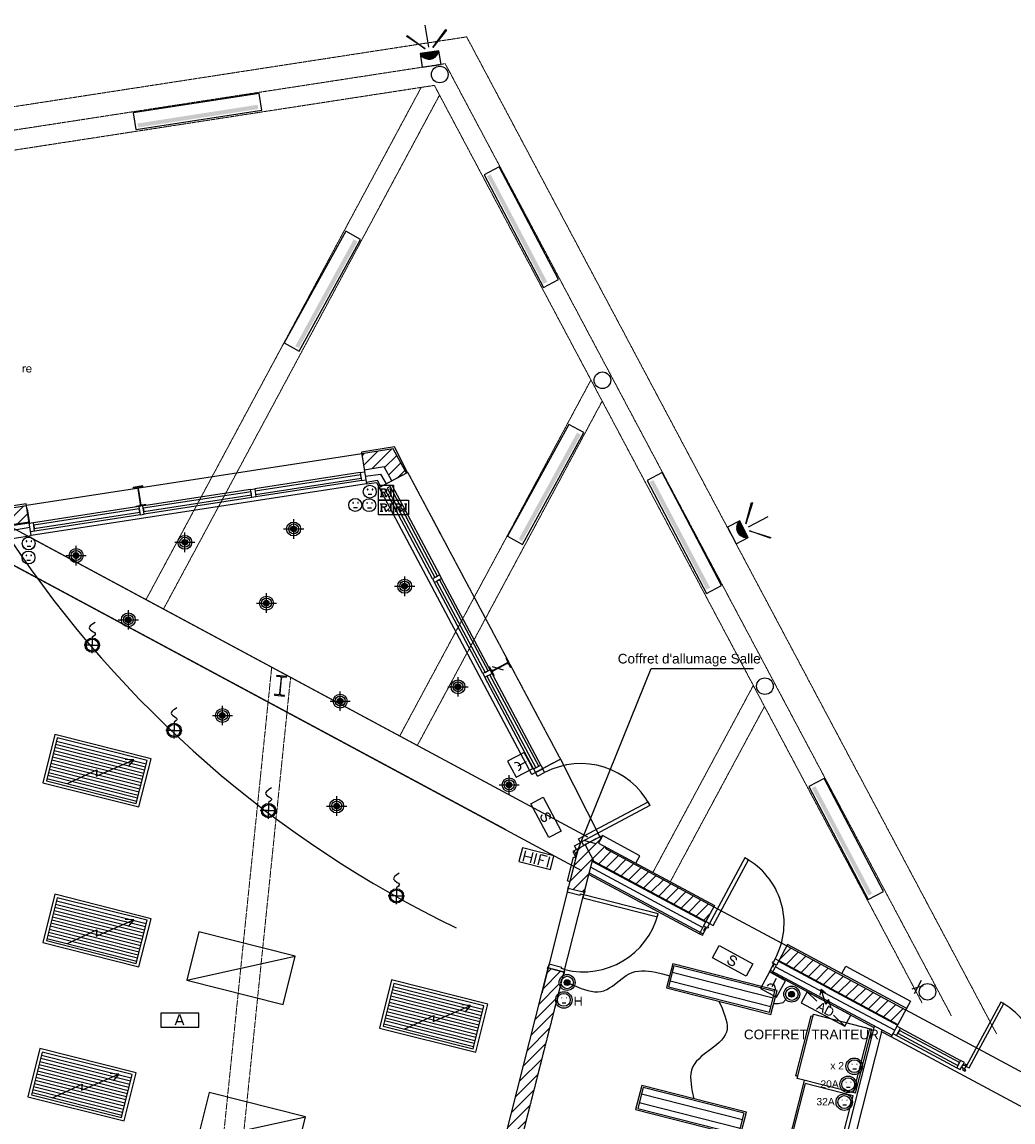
# Model space of a CAD drawing. Header units: millimetres. Extents: x 483 to 46833, y 1207 to 25488.
# Tile 17 of 19: x 19276 to 31234, y 9893 to 23161. Entities that reach past the tile are written whole.
import ezdxf

# ---------------------------------------------------------------- set-up
doc = ezdxf.new("R2010")
doc.units = ezdxf.units.MM
doc.linetypes.add('PDF_IMPORT', pattern=[1, 0.8, -0.2])
for name, color, linetype in [('Chauffage', 1, 'Continuous'), ('Fond de plan', 7, 'Continuous'), ('Interrupteurs & Prises', 6, 'Continuous'), ('Luminaires', 40, 'Continuous'), ('Ossature FP', 7, 'Continuous'), ('Petites forces', 92, 'Continuous'), ('SSI', 5, 'Continuous')]:
    doc.layers.add(name, color=color, linetype=linetype)
doc.styles.get("Standard").update_dxf_attribs({"font": 'arial.ttf'})
doc.linetypes.add('ISOLATION', pattern='A,0.00254,-2.54,[134,ltypeshp.shx,S=2.54,R=0,X=-2.54,Y=0],-5.08,[134,ltypeshp.shx,S=2.54,R=180,X=2.54,Y=0],-2.54', length=10.16254)

# ---------------------------------------------------------------- blocks, each defined once
blk = doc.blocks.new('Spot basse tension')
at = {"layer": 'Luminaires', "lineweight": -3}
for points in [[(-97, 0), (95, 0)], [(-27, 3), (-3, 27)], [(-27, 2), (-2, 27)], [(-27, 0), (0, 27)], [(-27, -2), (2, 27), (-27, -3)], [(-27, 7), (-8, 25)], [(-27, 5), (-7, 25)], [(-27, -5), (3, 25)], [(-27, -7), (5, 25)], [(-27, -8), (7, 25)], [(-25, 10), (-12, 25)], [(-25, -8), (8, 25), (-25, -10)], [(10, 23), (-25, -12), (11, 23), (-23, -13)], [(-23, 13), (-14, 23)], [(-23, -15), (13, 22)], [(-22, -15), (15, 22)], [(-22, -17), (15, 20)], [(-20, -17), (17, 20)], [(17, 18), (-20, -18), (18, 18)], [(-18, -20), (18, 17)], [(-17, -20), (20, 17)], [(-17, -22), (20, 15)], [(-15, -22), (22, 15)], [(-15, -23), (22, 13)], [(-14, -23), (22, 12)], [(-12, -23), (23, 12)], [(-12, -25), (23, 10)], [(-10, -25), (23, 8), (-8, -25)], [(25, 7), (-7, -25), (25, 5)], [(-5, -27), (25, 3)], [(-3, -27), (25, 2)], [(-2, -27), (25, 0)], [(0, -93), (0, 93)], [(0, -27), (25, -2)], [(2, -27), (25, -3)], [(5, -25), (25, -5)], [(7, -25), (23, -8)], [(8, -25), (23, -10)], [(11, -23), (22, -13)]]:
    blk.add_lwpolyline(points, dxfattribs=at)
for centre, radius in [((-1, 0), 66.3), ((-1, 1), 47.4), ((-2, 0), 26.8)]:
    blk.add_circle(centre, radius, dxfattribs=at)
blk = doc.blocks.new('Projecteur')
at = {"layer": 'Luminaires', "lineweight": -3}
for points in [[(-190, 97), (-182, 103), (-40, -52)], [(-182, -282), (-190, -275), (-40, -127)]]:
    blk.add_lwpolyline(points, close=True, dxfattribs=at)
for points in [[(-2, -180), (130, -180), (130, 0), (0, 0), (-2, -180), (20, -170), (38, -155), (53, -135), (62, -113), (65, -90), (62, -67), (53, -45), (38, -25), (20, -10), (0, 0)], [(-50, -90), (-262, -90)], [(11, -5), (-2, -10)], [(15, -7), (-2, -13)], [(20, -8), (-2, -18)], [(23, -12), (-2, -22)], [(27, -13), (-2, -25)], [(30, -17), (-2, -28)], [(32, -18), (-2, -33)], [(35, -22), (-2, -37)], [(38, -23), (-2, -40)], [(40, -27), (-2, -43)], [(43, -30), (-2, -48)], [(45, -32), (-2, -52)], [(47, -35), (-2, -55)], [(48, -38), (-2, -58)], [(50, -40), (-2, -63)], [(52, -43), (-2, -67)], [(53, -47), (-2, -70)], [(55, -50), (-2, -73)], [(57, -53), (-2, -78)], [(58, -57), (-2, -82)], [(60, -60), (-2, -85)], [(60, -63), (-2, -88)], [(62, -67), (-2, -93)], [(62, -70), (-2, -97)], [(63, -73), (-2, -100)], [(63, -77), (-2, -103)], [(63, -80), (-2, -108)], [(63, -83), (-2, -112)], [(65, -87), (-2, -115)], [(65, -92), (-2, -118)], [(63, -95), (-2, -123)], [(63, -98), (-2, -127)], [(63, -103), (-2, -130)], [(3, -2), (0, -3)], [(8, -3), (0, -7)], [(63, -107), (-2, -133)], [(62, -112), (-2, -138)], [(60, -115), (-2, -142)], [(60, -120), (-2, -145)], [(58, -123), (-2, -148)], [(57, -128), (-2, -153)], [(53, -133), (-2, -157)], [(52, -138), (-2, -160)], [(48, -143), (-2, -163)], [(43, -148), (-2, -167)], [(38, -155), (-2, -172)], [(32, -162), (-2, -175)], [(20, -170), (-2, -178)]]:
    blk.add_lwpolyline(points, dxfattribs=at)
blk = doc.blocks.new('Projecteur de scène')
at = {"layer": 'Luminaires', "lineweight": -3}
for points in [[(27, 215), (3, 200), (-8, 192), (-20, 183), (-26, 173), (-28, 163), (-25, 155), (-17, 145), (8, 128), (20, 120), (27, 112), (29, 107), (27, 102), (20, 93), (0, 77), (0, 0), (-78, 0)], [(0, -78), (0, 0), (77, 0)]]:
    blk.add_lwpolyline(points, dxfattribs=at)
for radius in [68.2, 57.2]:
    blk.add_circle((0, 0), radius, dxfattribs=at)
blk = doc.blocks.new('Panneau rayonnant metallique 60x120')
at = {"layer": 'Chauffage', "lineweight": -3}
for points in [[(2, -600), (1200, -598), (1200, 0), (0, 0)], [(40, -566), (1159, -566), (1157, -31), (40, -34)]]:
    blk.add_lwpolyline(points, close=True, dxfattribs=at)
for points in [[(40, -72), (1157, -72)], [(40, -112), (1157, -110)], [(295, -538), (600, -291), (610, -365), (1001, -65), (897, -86)], [(1001, -65), (954, -160)], [(40, -150), (1157, -150)], [(40, -190), (1157, -188)], [(40, -228), (1157, -228)], [(40, -268), (1157, -266)], [(40, -306), (1157, -306)], [(40, -346), (1157, -344)], [(40, -384), (1157, -384)], [(40, -424), (1157, -422)], [(40, -462), (1157, -462)], [(40, -498), (1157, -498)], [(40, -538), (1157, -538)]]:
    blk.add_lwpolyline(points, dxfattribs=at)
blk = doc.blocks.new('Suspension rectiligne LED')
at = {"layer": 'Luminaires', "lineweight": -3}
blk.add_lwpolyline([(2, -600), (1202, -600), (1200, 0), (0, 0), (2, -600), (1200, 0)], dxfattribs=at)
blk = doc.blocks.new('Reglette LED double')
at = {"layer": 'Luminaires', "lineweight": -3}
for points in [[(1297, -300), (1300, 0), (0, 0), (-3, -300)], [(1276, -279), (1276, -21), (19, -21), (19, -279)]]:
    blk.add_lwpolyline(points, close=True, dxfattribs=at)
for points in [[(19, -97), (1276, -97)], [(1276, -211), (19, -211)]]:
    blk.add_lwpolyline(points, dxfattribs=at)
blk = doc.blocks.new('Eclairage linéaire extérieur')
at = {"layer": 'Luminaires', "lineweight": -3}
blk.add_lwpolyline([(1538, -2), (0, 0), (0, -205), (1538, -207)], close=True, dxfattribs=at)
at = {"layer": 'Luminaires', "lineweight": -3, "transparency": 33554559}
for points in [[(31, -135), (31, -184), (1498, -135)], [(31, -184), (1498, -135), (1498, -186)]]:
    blk.add_solid(points, dxfattribs=at)
blk = doc.blocks.new('Interrupteur BP lumineux')
at = {"layer": 'Interrupteurs & Prises', "lineweight": -3}
for centre, radius in [((1, 2), 96.1), ((2, 1), 75.7), ((0, 0), 35.3)]:
    blk.add_circle(centre, radius, dxfattribs=at)
at = {"layer": 'Interrupteurs & Prises', "lineweight": -3, "transparency": 33554559}
for points in [[(-32, 14), (35, 7), (-34, 7)], [(-34, 7), (35, 1), (-34, 1)], [(-34, 7), (35, 7), (35, 1)], [(-34, 1), (35, -5), (-34, -5)], [(-34, 1), (35, 1), (35, -5)], [(-30, 20), (33, 14), (-32, 14)], [(-32, 14), (33, 14), (35, 7)], [(-26, 24), (31, 20), (-30, 20)], [(-30, 20), (31, 20), (33, 14)], [(-19, 29), (27, 24), (-26, 24)], [(-26, 24), (27, 24), (31, 20)], [(-15, 33), (23, 29), (-19, 29)], [(-19, 29), (23, 29), (27, 24)], [(-9, 35), (16, 33), (-15, 33)], [(-15, 33), (16, 33), (23, 29)], [(-9, 35), (10, 35), (16, 33)], [(-34, -5), (33, -12), (-32, -12)], [(-34, -5), (35, -5), (33, -12)], [(-32, -12), (31, -18), (-30, -18)], [(-32, -12), (33, -12), (31, -18)], [(-30, -18), (27, -22), (-26, -22)], [(-30, -18), (31, -18), (27, -22)], [(-26, -22), (23, -26), (-19, -26)], [(-26, -22), (27, -22), (23, -26)], [(-19, -26), (16, -31), (-15, -31)], [(-19, -26), (23, -26), (16, -31)], [(-15, -31), (10, -33), (-9, -33)], [(-15, -31), (16, -31), (10, -33)], [(-9, -33), (4, -35), (-3, -35)], [(-9, -33), (10, -33), (4, -35)]]:
    blk.add_solid(points, dxfattribs=at)
blk = doc.blocks.new('PC 10 16A 2P +T')
at = {"layer": 'Interrupteurs & Prises', "lineweight": -3}
for points in [[(-30, 25), (-27, 23), (-23, 23), (-21, 25), (-23, 29), (-27, 29)], [(30, 25), (30, 23), (36, 23), (36, 29), (30, 29)]]:
    blk.add_lwpolyline(points, close=True, dxfattribs=at)
blk.add_lwpolyline([(-19, -32), (26, -32)], dxfattribs=at)
blk.add_circle((0, 0), 78.1, dxfattribs=at)
blk = doc.blocks.new('PC 10 16A 2P +T IP55')
at = {"layer": 'Interrupteurs & Prises', "lineweight": -3}
blk.add_lwpolyline([(-19, -34), (25, -34)], dxfattribs=at)
for centre, radius in [((-1, -1), 99.5), ((0, 0), 77.7)]:
    blk.add_circle(centre, radius, dxfattribs=at)
at = {"layer": 'Interrupteurs & Prises', "lineweight": -3, "transparency": 33554559}
for points in [[(-30, 29), (-32, 23), (-26, 23)], [(-32, 23), (-30, 19), (-26, 23)], [(-26, 31), (-30, 29), (-26, 23)], [(-30, 19), (-26, 17), (-26, 23)], [(-22, 29), (-26, 31), (-26, 23)], [(-19, 23), (-22, 29), (-26, 23)], [(-26, 17), (-22, 19), (-26, 23)], [(-22, 19), (-19, 23), (-26, 23)], [(27, 29), (25, 23), (31, 23)], [(25, 23), (27, 19), (31, 23)], [(31, 31), (27, 29), (31, 23)], [(27, 19), (31, 17), (31, 23)], [(38, 29), (31, 31), (31, 23)], [(40, 23), (38, 29), (31, 23)], [(31, 17), (38, 19), (31, 23)], [(38, 19), (40, 23), (31, 23)]]:
    blk.add_solid(points, dxfattribs=at)
blk = doc.blocks.new('HIFI')
at = {"layer": 'Interrupteurs & Prises', "color": 3, "lineweight": -3}
blk.add_lwpolyline([(393, -171), (393, 0), (0, 0), (0, -171)], close=True, dxfattribs=at)
for points in [[(49, -154), (49, -25)], [(49, -87), (135, -87)], [(135, -25), (135, -154)], [(186, -154), (186, -25)], [(235, -154), (235, -25), (315, -25)], [(235, -87), (285, -87)], [(347, -154), (347, -25)]]:
    blk.add_lwpolyline(points, dxfattribs=at)
blk = doc.blocks.new('RJ45')
at = {"layer": 'Interrupteurs & Prises', "color": 4, "lineweight": -3}
blk.add_lwpolyline([(180, -180), (0, -180), (0, 0), (180, 0)], close=True, dxfattribs=at)
for points in [[(19, -44), (72, -44), (85, -49), (89, -53), (93, -61), (93, -70), (89, -78), (85, -82), (72, -87), (36, -87)], [(32, -44), (32, -135)], [(36, -44), (36, -135)], [(59, -87), (68, -91), (72, -95), (85, -127), (89, -131), (93, -131), (97, -127)], [(68, -91), (72, -99), (80, -131), (85, -135), (93, -135), (97, -127), (97, -123)], [(72, -44), (80, -49), (85, -53), (89, -61), (89, -70), (85, -78), (80, -82), (72, -87)], [(148, -44), (148, -116), (144, -131), (135, -135), (127, -135), (118, -131), (114, -123), (114, -112), (118, -108), (123, -112), (118, -116)], [(131, -44), (161, -44)], [(144, -44), (144, -116), (139, -131), (135, -135)], [(19, -135), (49, -135)]]:
    blk.add_lwpolyline(points, dxfattribs=at)
blk = doc.blocks.new('Coffret divisionnaire')
at = {"layer": 'Petites forces', "transparency": 33554559}
for points in [[(249, -27), (232, -27), (192, -135), (207, -135), (220, -104), (264, -104), (224, -91), (235, -59), (235, -59), (237, -57), (237, -53), (239, -51), (239, -44), (241, -42), (241, -38)], [(249, -27), (241, -38), (241, -40), (243, -42), (243, -49), (245, -51), (245, -55), (248, -57), (249, -61), (260, -91), (224, -91), (264, -104), (277, -135), (294, -135)], [(342, -27), (304, -27), (304, -135), (357, -135), (359, -133), (364, -133), (368, -131), (370, -131), (372, -129), (374, -129), (376, -127), (378, -125), (380, -123), (319, -123), (319, -40), (342, -40), (380, -38), (378, -36), (376, -36), (372, -34), (370, -32), (368, -32), (366, -30), (361, -30), (359, -27), (347, -27)], [(380, -38), (342, -40), (357, -40), (359, -42), (361, -42), (364, -44), (366, -44), (368, -46), (370, -49), (372, -51), (374, -55), (374, -55), (376, -57), (376, -59), (378, -61), (378, -70), (380, -74), (380, -87), (378, -91), (378, -99), (376, -101), (376, -106), (374, -108), (372, -110), (372, -112), (370, -114), (368, -116), (366, -118), (364, -118), (359, -120), (357, -120), (355, -123), (319, -123), (380, -123), (383, -120), (385, -118), (385, -116), (387, -114), (389, -112), (389, -108), (391, -106), (391, -101), (393, -99), (393, -91), (395, -87), (395, -76), (393, -72), (393, -61), (391, -57), (391, -55), (389, -53), (389, -51), (387, -49), (385, -44), (385, -42), (383, -40)]]:
    blk.add_hatch(color=256, dxfattribs=at).paths.add_polyline_path(points)
at = {"layer": 'Petites forces', "lineweight": -3}
blk.add_lwpolyline([(598, -150), (598, 0), (0, 0), (0, -150)], close=True, dxfattribs=at)
for points in [[(340, -27), (273, 42), (273, -30), (135, 106), (154, 36)], [(135, 106), (205, 93)], [(0, 0), (157, -46)], [(417, -97), (598, -150)]]:
    blk.add_lwpolyline(points, dxfattribs=at)
blk = doc.blocks.new('Déclencheur manuel')
at = {"layer": 'SSI', "lineweight": -3}
blk.add_lwpolyline([(224, -230), (224, -4), (4, -4), (4, -230)], close=True, dxfattribs=at)
for points in [[(61, -65), (65, -87), (76, -104), (93, -114), (114, -118), (133, -114), (150, -104), (163, -87), (167, -65)], [(114, -199), (114, -87)]]:
    blk.add_lwpolyline(points, dxfattribs=at)
at = {"layer": 'SSI', "lineweight": -3, "transparency": 33554559}
for points in [[(228, 0), (11, -8), (0, 0)], [(11, -8), (0, 0), (11, -230)], [(0, 0), (11, -230), (0, -230)], [(218, -8), (228, 0), (11, -8)], [(228, -237), (218, -8), (228, 0)], [(218, -226), (228, -237), (218, -8)], [(4, -226), (4, -237), (218, -226)], [(4, -237), (218, -226), (228, -237)]]:
    blk.add_solid(points, dxfattribs=at)
blk = doc.blocks.new('BAES')
at = {"layer": 'SSI', "transparency": 33554559}
for points in [[(190, -106), (175, -108), (175, -118), (177, -120), (177, -125), (180, -127), (182, -131), (184, -133), (186, -135), (228, -135), (218, -135), (215, -133), (211, -133), (209, -131), (205, -131), (203, -129), (201, -127), (199, -125), (196, -122), (194, -120), (192, -116), (192, -114), (190, -110)], [(224, -19), (222, -19), (218, -21), (207, -21), (205, -23), (201, -23), (199, -25), (194, -27), (192, -30), (190, -32), (188, -34), (186, -36), (184, -38), (182, -42), (182, -44), (180, -49), (180, -61), (182, -63), (182, -68), (184, -70), (184, -70), (186, -74), (188, -76), (190, -78), (194, -80), (196, -82), (201, -82), (203, -85), (205, -85), (209, -87), (213, -87), (218, -89), (222, -91), (230, -91), (234, -93), (237, -93), (241, -95), (245, -95), (247, -97), (252, -99), (253, -101), (255, -104), (255, -104), (258, -108), (258, -110), (260, -114), (260, -114), (258, -118), (258, -120), (255, -125), (253, -127), (252, -129), (247, -131), (245, -133), (239, -133), (234, -135), (186, -135), (188, -137), (190, -139), (194, -142), (196, -144), (201, -146), (203, -146), (207, -148), (213, -148), (218, -150), (239, -150), (243, -148), (247, -148), (249, -146), (253, -146), (253, -144), (258, -144), (260, -142), (262, -139), (264, -137), (266, -133), (268, -131), (271, -129), (273, -127), (273, -122), (274, -118), (274, -104), (273, -101), (271, -97), (271, -95), (271, -95), (268, -93), (266, -89), (262, -87), (260, -85), (258, -82), (253, -82), (252, -80), (249, -80), (245, -78), (243, -78), (239, -76), (234, -76), (230, -74), (226, -74), (222, -72), (218, -72), (213, -70), (209, -70), (207, -68), (205, -68), (203, -65), (201, -65), (199, -63), (196, -59), (196, -49), (199, -44), (201, -42), (203, -40), (205, -40), (207, -38), (209, -36), (215, -36), (220, -34), (262, -34), (260, -32), (258, -30), (255, -27), (252, -25), (249, -25), (247, -23), (245, -23), (241, -21), (233, -21), (228, -19)], [(262, -34), (224, -34), (228, -34), (233, -36), (239, -36), (241, -38), (245, -38), (247, -40), (249, -42), (252, -44), (252, -49), (253, -51), (253, -55), (255, -59), (271, -57), (271, -51), (268, -46), (268, -44), (266, -40), (264, -38), (264, -38)]]:
    blk.add_hatch(color=256, dxfattribs=at).paths.add_polyline_path(points)
at = {"layer": 'SSI', "lineweight": -3}
blk.add_lwpolyline([(0, -169), (0, 0), (461, 0), (461, -169)], close=True, dxfattribs=at)
blk = doc.blocks.new('Lampe ambiance')
at = {"layer": 'SSI', "lineweight": -3}
blk.add_lwpolyline([(461, -169), (461, 0), (0, 0), (0, -169)], close=True, dxfattribs=at)
for points in [[(177, -144), (226, -15), (277, -144)], [(196, -101), (258, -101)]]:
    blk.add_lwpolyline(points, dxfattribs=at)

msp = doc.modelspace()

# ---------------------------------------------------------------- hatches: boundary and pattern name
at = {"layer": 'Fond de plan', "true_color": 0x939598}
h = msp.add_hatch(dxfattribs=at)
h.set_pattern_fill('ANSI31', color=252, scale=30.94211)
h.set_pattern_definition([(45, (-17640.72, -1832.91), (-69.46702, 69.46702), [])])
h.paths.add_polyline_path([(1163, 17527), (776, 17467), (775, 9107), (31500, 1352), (31766, 2400), (31563, 2451), (31349, 1606), (985, 9270), (986, 17287), (1194, 17319)])
h.paths.add_polyline_path([(5307, 18164), (5306, 18164), (4320, 18012), (4350, 17815), (5336, 17967)])
h.paths.add_polyline_path([(10666, 18780), (10634, 18988), (6293, 18318), (6293, 18318), (6325, 18110)])
h.paths.add_polyline_path([(33522, 9320), (33192, 9497), (33098, 9322), (33292, 9219), (32918, 7750), (33112, 7704)])
h.paths.add_polyline_path([(33112, 7704), (32918, 7750), (32802, 7295), (32996, 7246)])
h.paths.add_polyline_path([(28504, 12016), (28409, 11840), (29844, 11069), (29869, 11115, -0.072362), (29867, 11127), (29867, 11126), (29867, 11126, -0.326522), (29897, 11166), (29939, 11245)], flags=17)
h.paths.add_polyline_path([(26115, 12880), (26164, 13064), (26071, 13237), (26054, 13228), (26054, 13228), (25990, 13194), (25990, 13194), (25961, 13083), (25868, 12715), (26061, 12667)], flags=17)
h.paths.add_polyline_path([(24979, 8399), (25095, 8855), (25099, 8874), (25099, 8874), (25722, 11326, -0.098953), (25715, 11364, -0.225129), (25751, 11441), (25772, 11525, -0.142071), (25758, 11576, -0.271318), (25807, 11660), (25816, 11699), (25623, 11749), (25547, 11447), (24277, 6447), (24254, 6350), (24446, 6301), (24459, 6350), (24464, 6375), (24465, 6375), (24875, 7991), (24887, 8042)], flags=17)
h.paths.add_polyline_path([(26324, 13186), (26307, 13218), (26233, 13258), (26260, 13308), (26248, 13331), (26071, 13237), (26164, 13064), (26176, 13040), (27530, 12312), (27625, 12489)], flags=17)
h.paths.add_polyline_path([(23757, 18011), (23376, 17953), (23377, 17944), (23406, 17756), (23647, 17794), (23738, 17626), (23914, 17719)])
h.paths.add_polyline_path([(19330, 17329), (18854, 17255), (18854, 17221), (19096, 17091), (19361, 17133)], flags=17)
h.paths.add_polyline_path([(18854, 17221), (18854, 17054), (19096, 17091)], flags=17)
h.paths.add_polyline_path([(18854, 17221), (18805, 17248), (18769, 17242), (18615, 17326), (18615, 17100), (18736, 17035), (18854, 17054)], flags=17)
h.paths.add_polyline_path([(18615, 17326), (18474, 17403), (18473, 17403), (18379, 17228), (18615, 17100)], flags=17)
h.paths.add_polyline_path([(18854, 17255), (18805, 17248), (18854, 17221)], flags=16)
h.paths.add_polyline_path([(14267, 19545), (14147, 19526), (14146, 19526), (14176, 19330), (14267, 19343)])
h.paths.add_polyline_path([(14508, 19532), (14436, 19571), (14267, 19545), (14267, 19343), (14400, 19363), (14508, 19306)])
h.paths.add_polyline_path([(14691, 19434), (14508, 19532), (14508, 19306), (14597, 19258)])
at = {"layer": 'Fond de plan', "transparency": 33554559}
for points in [[(19297, 19006), (19285, 19006), (19285, 18935), (19297, 18935), (19297, 18973), (19297, 18981), (19300, 18983), (19300, 18987), (19300, 18987), (19302, 18990), (19302, 18992), (19304, 18994), (19306, 18994), (19308, 18996), (19312, 18996), (19297, 18996)], [(19312, 19009), (19310, 19009), (19306, 19006), (19304, 19006), (19304, 19004), (19302, 19004), (19300, 19002), (19297, 18998), (19297, 18996), (19314, 18996), (19319, 18994), (19321, 18994), (19325, 19004), (19323, 19006), (19321, 19006), (19317, 19009), (19314, 19009)], [(19336, 18998), (19336, 18998), (19333, 18996), (19331, 18994), (19331, 18992), (19329, 18990), (19329, 18987), (19327, 18985), (19327, 18977), (19325, 18973), (19325, 18968), (19327, 18964), (19327, 18956), (19329, 18954), (19329, 18952), (19331, 18949), (19331, 18947), (19333, 18945), (19336, 18943), (19361, 18943), (19355, 18943), (19352, 18945), (19350, 18945), (19348, 18947), (19346, 18949), (19344, 18949), (19344, 18952), (19342, 18954), (19342, 18956), (19340, 18958), (19340, 18964), (19338, 18968), (19393, 18968), (19393, 18977), (19340, 18977), (19340, 18983), (19342, 18987), (19342, 18990), (19344, 18992), (19346, 18994), (19346, 18994), (19350, 18996), (19352, 18996), (19355, 18998), (19359, 18998)], [(19359, 19009), (19350, 19009), (19348, 19006), (19346, 19006), (19344, 19004), (19342, 19004), (19340, 19002), (19338, 19000), (19336, 18998), (19367, 18998), (19369, 18996), (19371, 18996), (19374, 18994), (19376, 18992), (19376, 18990), (19378, 18987), (19378, 18983), (19380, 18981), (19380, 18977), (19340, 18977), (19393, 18977), (19393, 18979), (19390, 18983), (19390, 18987), (19388, 18990), (19388, 18992), (19386, 18994), (19384, 18996), (19384, 18998), (19382, 19000), (19380, 19002), (19378, 19004), (19376, 19004), (19374, 19006), (19371, 19006), (19367, 19009), (19363, 19009)], [(19380, 18958), (19380, 18958), (19378, 18956), (19378, 18952), (19376, 18949), (19374, 18947), (19371, 18947), (19371, 18945), (19369, 18945), (19365, 18943), (19336, 18943), (19338, 18941), (19340, 18939), (19342, 18937), (19344, 18937), (19346, 18935), (19352, 18935), (19355, 18933), (19367, 18933), (19369, 18935), (19374, 18935), (19376, 18937), (19380, 18937), (19382, 18939), (19382, 18941), (19384, 18941), (19386, 18943), (19388, 18945), (19388, 18949), (19390, 18952), (19390, 18954), (19393, 18956)]]:
    msp.add_hatch(color=256, dxfattribs=at).paths.add_polyline_path(points)
at = {"layer": 'Interrupteurs & Prises', "transparency": 33554559}
for points in [[(25959, 11403), (25946, 11403), (25946, 11295), (25959, 11295), (25959, 11346), (26016, 11346), (25959, 11359)], [(26030, 11403), (26016, 11403), (26016, 11359), (25959, 11359), (26016, 11346), (26016, 11295), (26030, 11295)]]:
    msp.add_hatch(color=256, dxfattribs=at).paths.add_polyline_path(points)

# ---------------------------------------------------------------- linework, layer by layer
at = {"layer": 'Fond de plan'}
for p, q in [((23376, 17953), (19330, 17330)), ((23358, 17728), (23409, 17736)), ((23358, 17728), (23373, 17629)), ((20734, 17566), (20619, 17548)), ((22035, 17523), (22084, 17532)), ((22050, 17426), (22035, 17523)), ((22084, 17532), (22099, 17433)), ((23373, 17629), (23424, 17637)), ((22099, 17433), (22050, 17426)), ((20688, 17316), (19364, 17113)), ((19429, 17021), (19414, 17120)), ((25449, 14152), (25536, 14198)), ((25536, 14198), (25560, 14154)), ((25773, 14268), (26248, 13332)), ((25449, 14152), (25473, 14108)), ((25473, 14108), (25560, 14154)), ((25496, 14064), (25473, 14108)), ((25496, 14064), (25583, 14110)), ((25583, 14110), (25560, 14154)), ((25944, 13225), (26031, 13272)), ((26054, 13228), (26031, 13272)), ((25967, 13181), (25944, 13225)), ((25967, 13181), (26054, 13228)), ((27625, 12489), (28504, 12016)), ((33192, 9497), (29939, 11245)), ((29828, 10936), (29878, 11025)), ((29878, 11025), (29833, 11049)), ((33017, 9172), (29763, 10919))]:
    msp.add_line(p, q, dxfattribs=at)
at = {"layer": 'Fond de plan', "linetype": 'ISOLATION', "ltscale": 0.14}
for p, q in [((23417, 17685), (23606, 17709)), ((23674, 17592), (23606, 17709)), ((19371, 17062), (18720, 16949)), ((27489, 12237), (26138, 12967)), ((28369, 11765), (29807, 11000))]:
    msp.add_line(p, q, dxfattribs=at)
at = {"layer": 'Fond de plan', "linetype": 'PDF_IMPORT', "lineweight": 5}
for points in [[(483, 19259), (24642, 22982), (31035, 10957)], [(785, 19023), (24383, 22659), (30490, 11175)], [(30137, 11329), (24252, 22397), (1057, 18823)], [(20772, 16192), (24093, 22372)], [(20983, 16078), (24315, 22281)], [(23833, 14547), (26142, 18844)], [(24049, 14439), (26278, 18590)], [(22289, 15375), (21119, 3998)], [(21351, 3927), (22517, 15252)], [(26890, 12905), (28101, 15159)], [(27099, 12791), (28236, 14906)]]:
    msp.add_lwpolyline(points, dxfattribs=at)
at = {"layer": 'Fond de plan', "lineweight": -3}
for points in [[(14176, 19330), (14400, 19363), (14597, 19258), (18378, 17228), (18736, 17035), (19361, 17133)], [(25111, 13419), (18457, 16993), (25111, 13419), (14517, 19108)], [(23914, 17720), (23757, 18011), (23371, 17952)], [(23738, 17625), (23647, 17794), (23404, 17756)], [(23358, 17728), (22084, 17532)], [(23869, 17697), (23709, 17610)], [(23432, 17589), (19386, 16966)], [(20654, 17311), (20653, 17322), (20695, 17328), (20704, 17333), (20707, 17345), (20679, 17534), (20672, 17542), (20662, 17546), (20620, 17539), (20619, 17548)], [(20772, 17329), (20770, 17340), (20728, 17333), (20717, 17335), (20711, 17346), (20681, 17534), (20685, 17545), (20694, 17551), (20736, 17557), (20734, 17566)], [(22035, 17523), (20772, 17329), (20736, 17325)], [(23375, 17629), (22099, 17433)], [(23605, 17555), (23567, 17629), (23428, 17608)], [(25428, 14084), (23588, 17547)], [(24228, 16446), (23656, 17526)], [(24317, 16492), (23742, 17572)], [(18474, 17403), (18769, 17242), (19331, 17329)], [(25295, 13763), (18543, 17388)], [(20711, 17333), (20683, 17513), (20711, 17333)], [(22050, 17426), (20751, 17225)], [(19338, 17287), (19365, 17107)], [(20688, 17316), (20654, 17312)], [(18374, 17219), (18733, 17025), (19363, 17122)], [(20702, 17217), (19379, 17013)], [(24326, 16987), (24241, 17147)], [(18704, 16860), (26026, 12928)], [(26102, 13330), (19314, 16974)], [(19338, 16839), (19382, 16839)], [(19336, 16670), (19380, 16670)], [(24839, 15301), (24252, 16402)], [(24926, 15347), (24911, 15377), (24340, 16448)], [(24966, 15271), (24974, 15278), (24955, 15314), (24955, 15324), (24961, 15335), (25128, 15423), (25141, 15423), (25149, 15417), (25168, 15379), (25177, 15385), (25122, 15491), (25114, 15487), (25133, 15449), (25133, 15438), (25126, 15428), (24959, 15339), (24947, 15339), (24938, 15345), (24919, 15383), (24911, 15377)], [(24949, 15388), (25084, 15345)], [(25536, 14198), (24966, 15271), (24949, 15303)], [(25449, 14152), (24862, 15257)], [(26271, 13328), (26265, 13340), (25921, 13157), (25961, 13083), (25868, 12715), (26062, 12666), (26115, 12880), (27450, 12164)], [(26202, 13307), (26043, 13222)], [(26064, 13290), (26199, 13250)], [(26685, 13015), (26732, 13104), (26282, 13347), (26271, 13328), (26233, 13258), (26339, 13201), (27634, 12506), (27501, 12259)], [(26261, 13307), (26248, 13332)], [(25990, 13195), (25961, 13083), (25547, 11447)], [(25969, 13110), (25940, 13167)], [(26071, 13237), (26176, 13040), (27530, 12312), (27573, 12286), (27549, 12244), (27558, 12238), (27554, 12229), (27537, 12240), (27514, 12197)], [(26307, 13218), (26324, 13186), (27625, 12489)], [(25735, 11376), (26115, 12880), (26164, 13064)], [(26159, 13051), (26168, 13032), (27526, 12303)], [(26121, 12899), (27494, 12162)], [(25872, 12730), (25868, 12732), (25859, 12702), (25866, 12702), (25868, 12715), (25855, 12669), (26011, 12628), (26016, 12643), (26054, 12633), (26062, 12666), (26058, 12652), (26062, 12652), (26071, 12679), (26066, 12681)], [(27528, 12244), (27537, 12240)], [(29947, 11264), (28513, 12033), (28380, 11785)], [(28504, 12016), (29939, 11245)], [(28409, 11838), (28365, 11862), (28342, 11817), (28333, 11824), (28327, 11813), (28346, 11805), (28323, 11762)], [(28405, 11832), (29840, 11061)], [(28409, 11840), (29844, 11069)], [(25623, 11750), (24277, 6447), (23793, 6569), (23770, 6474), (24254, 6350), (24446, 6301), (24459, 6350), (24463, 6369), (24473, 6367), (24457, 6299), (24446, 6301)], [(25813, 11684), (25817, 11684), (25826, 11714), (25819, 11714), (25817, 11699), (25826, 11733), (25785, 11743), (25790, 11758), (25635, 11796), (25623, 11750), (25627, 11762), (25623, 11764), (25614, 11735), (25619, 11735)], [(28304, 11726), (29774, 10938)], [(29168, 11682), (29216, 11771), (29996, 11350), (29763, 10919), (29649, 10981), (28553, 6660), (28530, 6667), (28749, 7537), (28701, 7550), (28481, 6679), (28456, 6683), (28540, 7013), (28502, 7024), (28525, 7121), (28566, 7110), (29559, 11029), (28329, 11690)], [(28354, 11800), (28346, 11805)], [(30044, 11443), (30129, 11602)], [(30150, 11534), (30015, 11494)], [(28637, 10442), (28612, 10448), (28798, 11173), (28821, 11167)], [(29504, 11019), (29307, 10245)], [(29559, 11029), (29565, 11050)], [(29878, 11025), (30602, 10634)], [(29649, 10981), (29656, 11002)], [(29785, 10960), (30556, 10547)], [(30615, 10552), (30636, 10541), (30625, 10524), (30657, 10507), (30666, 10522), (30651, 10528), (30678, 10579), (30661, 10590), (30651, 10571), (30630, 10583)], [(28716, 10395), (28223, 8460), (28866, 8298)]]:
    msp.add_lwpolyline(points, dxfattribs=at)
for points in [[(23377, 17944), (23432, 17589), (23554, 17608), (23588, 17547), (23930, 17728), (23770, 18035), (23372, 17973)], [(22095, 17462), (23369, 17659), (23363, 17699), (22088, 17502)], [(23681, 17540), (24256, 16461), (24292, 16478), (23717, 17557)], [(18774, 17264), (18482, 17420), (18298, 17078), (18704, 16860), (19386, 16966), (19327, 17350)], [(20747, 17255), (22046, 17456), (22040, 17494), (20740, 17295)], [(19424, 17050), (20698, 17247), (20692, 17287), (19418, 17090)], [(20702, 17217), (20751, 17225), (20736, 17325), (20688, 17316)], [(19327, 16896), (19329, 16894), (19331, 16892), (19333, 16894), (19336, 16896), (19333, 16898), (19331, 16900), (19329, 16898)], [(19386, 16896), (19386, 16894), (19388, 16892), (19393, 16894), (19393, 16898), (19388, 16900), (19386, 16898)], [(19325, 16727), (19327, 16725), (19329, 16723), (19331, 16725), (19333, 16727), (19331, 16729), (19329, 16731), (19327, 16729)], [(19384, 16727), (19384, 16725), (19386, 16723), (19390, 16725), (19390, 16729), (19386, 16731), (19384, 16729)], [(24228, 16446), (24252, 16402), (24340, 16448), (24317, 16492)], [(24279, 16416), (24864, 15314), (24900, 15333), (24315, 16435)], [(25105, 15413), (24945, 15328)], [(22469, 15259), (22469, 15267), (22350, 15280), (22348, 15271), (22390, 15265), (22401, 15261), (22403, 15250), (22384, 15060), (22378, 15050), (22367, 15047), (22325, 15052), (22325, 15041), (22443, 15028), (22443, 15039), (22403, 15043), (22393, 15050), (22390, 15060), (22409, 15248), (22416, 15259), (22426, 15263)], [(24839, 15301), (24862, 15257), (24949, 15303), (24926, 15347)], [(24887, 15271), (25475, 14166), (25511, 14185), (24923, 15288)], [(25992, 13309), (26831, 13754), (26854, 13710), (26016, 13264)], [(27573, 12286), (27617, 12263), (28042, 13055), (27999, 13078)], [(26954, 12405), (26054, 12633), (26043, 12595), (26943, 12366)], [(27450, 12164), (27486, 12145), (27514, 12197), (27505, 12202), (27528, 12244), (27501, 12259)], [(28295, 11709), (28329, 11690), (28380, 11785), (28354, 11800), (28331, 11758), (28323, 11762)], [(30706, 10545), (31122, 11321), (31086, 11340), (30670, 10564)], [(29330, 10239), (28631, 10417), (28828, 11192), (29527, 11012)], [(30587, 10609), (29863, 10998), (29844, 10964), (30568, 10573)], [(30647, 10611), (30602, 10634), (30556, 10547), (30598, 10524)], [(29307, 10209), (28726, 10357), (28578, 9778), (29157, 9628)]]:
    msp.add_lwpolyline(points, close=True, dxfattribs=at)
at = {"layer": 'Fond de plan', "linetype": 'PDF_IMPORT', "lineweight": -3, "ltscale": 1.999735}
msp.add_lwpolyline([(23930, 17728), (25773, 14268), (25428, 14084)], dxfattribs=at)
at = {"layer": 'Fond de plan', "linetype": 'PDF_IMPORT', "lineweight": -3, "ltscale": 2.29924}
msp.add_lwpolyline([(24463, 6369), (25817, 11699), (25623, 11750)], dxfattribs=at)
at = {"layer": 'Fond de plan', "lineweight": -3}
msp.add_lwpolyline([(32637, 10507, 0.414641), (31445, 10148, 0.414645), (31086, 11340)], format="xyb", dxfattribs=at)
for centre, radius in [((24317, 22528), 100), ((26280, 18840), 99.7), ((19357, 16871), 78.2), ((19355, 16702), 78.2), ((28241, 15150), 100), ((30203, 11463), 99.6)]:
    msp.add_circle(centre, radius, dxfattribs=at)
at = {"layer": 'Fond de plan'}
msp.add_arc((30455, 24487), 13617, 213.7293, 244.1384, dxfattribs=at)
at = {"layer": 'Fond de plan', "lineweight": -3}
for centre, radius, start, end in [((26018, 13270), 945, 27.7709, 117.5991), ((27575, 12288), 897, 331.6366, 61.7996), ((26051, 12636), 932, 255.9609, 345.5882)]:
    msp.add_arc(centre, radius, start, end, dxfattribs=at)
at = {"layer": 'Luminaires', "lineweight": -3}
for points in [[(25853, 11574), (25938, 11538), (26022, 11504), (26064, 11490), (26104, 11477), (26145, 11469), (26185, 11464), (26223, 11462), (26261, 11466), (26297, 11475), (26333, 11490), (26366, 11509), (26400, 11530), (26468, 11583), (26533, 11635), (26567, 11661), (26603, 11680), (26639, 11697), (26677, 11707), (26715, 11714), (26753, 11718), (26795, 11718), (26835, 11714), (26878, 11707), (26920, 11701), (27006, 11680), (27093, 11657)], [(27685, 11352), (27725, 11264), (27742, 11219), (27759, 11175), (27771, 11133), (27780, 11093), (27784, 11052), (27784, 11014), (27776, 10978), (27763, 10945), (27742, 10913), (27716, 10881), (27687, 10852), (27655, 10822), (27583, 10767), (27509, 10710), (27473, 10683), (27442, 10651), (27412, 10621), (27387, 10588), (27368, 10554), (27355, 10516), (27347, 10478), (27342, 10438), (27345, 10395), (27349, 10351), (27355, 10307), (27364, 10262), (27385, 10171)]]:
    msp.add_lwpolyline(points, dxfattribs=at)
at = {"layer": 'Luminaires'}
msp.add_lwpolyline([(28494, 11369), (28455, 11332), (28405, 11318), (28375, 11318), (28346, 11318)], dxfattribs=at)
at = {"layer": 'Ossature FP', "color": 252, "lineweight": -3, "true_color": 0x939598}
msp.add_lwpolyline([(29275, 9911), (29274, 9912)], dxfattribs=at)
at = {"layer": 'Petites forces', "lineweight": -3}
msp.add_lwpolyline([(25946, 13085), (26869, 15364), (28101, 15364)], dxfattribs=at)
msp.add_lwpolyline([(25961, 13083), (25887, 12791), (25859, 12800), (25933, 13089)], close=True, dxfattribs=at)

# ---------------------------------------------------------------- block references
at = {"rotation": 331.7281917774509}
msp.add_blockref('Coffret divisionnaire', (28749, 11464), dxfattribs=at)
at = {"layer": 'Chauffage', "rotation": 345.8151690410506}
for p in [(19671, 14568), (19671, 12639), (23734, 11608), (19491, 10779)]:
    msp.add_blockref('Panneau rayonnant metallique 60x120', p, dxfattribs=at)
at = {"layer": 'Interrupteurs & Prises'}
for name, p in [('PC 10 16A 2P +T', (23473, 17496)), ('RJ45', (23580, 17574)), ('PC 10 16A 2P +T', (23297, 17336)), ('PC 10 16A 2P +T', (23466, 17333)), ('RJ45', (23580, 17395)), ('RJ45', (23759, 17395)), ('PC 10 16A 2P +T', (19357, 16872)), ('PC 10 16A 2P +T', (19355, 16702)), ('Interrupteur BP lumineux', (25853, 11574)), ('PC 10 16A 2P +T IP55', (25815, 11366)), ('Interrupteur BP lumineux', (28563, 11433)), ('PC 10 16A 2P +T IP55', (29319, 10566)), ('PC 10 16A 2P +T IP55', (29246, 10348)), ('PC 10 16A 2P +T IP55', (29199, 10133))]:
    msp.add_blockref(name, p, dxfattribs=at)
at = {"layer": 'Interrupteurs & Prises', "rotation": 345.735277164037}
msp.add_blockref('HIFI', (25314, 13201), dxfattribs=at)
at = {"layer": 'Luminaires', "xscale": 1.267579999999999, "yscale": 1.267579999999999, "zscale": 1.267579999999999}
for p, rotation in [((24307, 22813), 278.8488950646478), ((28040, 16942), 207.6869048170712)]:
    msp.add_blockref('Projecteur', p, dxfattribs=dict(at, rotation=rotation))
at = {"layer": 'Luminaires'}
for name, p, rotation in [('Eclairage linéaire extérieur', (20618, 22066), 8.842075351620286), ('Eclairage linéaire extérieur', (25035, 21415), 297.8037966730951), ('Eclairage linéaire extérieur', (22441, 19290), 61.26166894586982), ('Eclairage linéaire extérieur', (25135, 16959), 61.26166894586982), ('Eclairage linéaire extérieur', (27000, 17726), 297.8037966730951), ('Eclairage linéaire extérieur', (28954, 14035), 297.8037966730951), ('Suspension rectiligne LED', (21410, 12187), 345.7203161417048), ('Reglette LED double', (27129, 11800), 345.7561967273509), ('Suspension rectiligne LED', (21535, 10250), 345.7203161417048), ('Reglette LED double', (26757, 10332), 345.7561967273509)]:
    msp.add_blockref(name, p, dxfattribs=dict(at, rotation=rotation))
at = {"layer": 'Luminaires', "xscale": 1.267579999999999, "yscale": 1.267579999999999, "zscale": 1.267579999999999}
for name, p in [('Spot basse tension', (22555, 17046)), ('Spot basse tension', (21243, 16885)), ('Spot basse tension', (19931, 16725)), ('Spot basse tension', (23895, 16355)), ('Spot basse tension', (22228, 16152)), ('Spot basse tension', (20561, 15950)), ('Projecteur de scène', (20124, 15645)), ('Spot basse tension', (24539, 15142)), ('Spot basse tension', (23117, 14969)), ('Projecteur de scène', (21112, 14616)), ('Spot basse tension', (21697, 14796)), ('Spot basse tension', (25156, 13959)), ('Projecteur de scène', (22251, 13649)), ('Spot basse tension', (23075, 13704)), ('Projecteur de scène', (23795, 12620))]:
    msp.add_blockref(name, p, dxfattribs=at)
at = {"layer": 'SSI'}
for name, p, rotation in [('Déclencheur manuel', (25238, 14045), 117.9947534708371), ('BAES', (25566, 13809), 297.8548037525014), ('BAES', (27689, 12020), 331.786303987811), ('Déclencheur manuel', (28383, 11393), 151.5251605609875)]:
    msp.add_blockref(name, p, dxfattribs=dict(at, rotation=rotation))
msp.add_blockref('Lampe ambiance', (20950, 11207), dxfattribs=at)

# ---------------------------------------------------------------- texts
at = {"layer": 'Interrupteurs & Prises', "char_height": 88.4, "attachment_point": 1}
for s, width, insert in [('x 2', 159.17, (29030, 10616)), ('20A', 109.21, (28911, 10395)), ('32A', 109.21, (28863, 10182))]:
    msp.add_mtext_dynamic_manual_height_columns(s, width=width, gutter_width=12.5, heights=[0], dxfattribs=dict(at, insert=insert))
at = {"layer": 'Petites forces', "char_height": 116.63, "attachment_point": 1}
for s, insert in [("Coffret d'allumage Salle", (26465, 15540)), ('COFFRET TRAITEUR', (27987, 11007))]:
    msp.add_mtext_dynamic_manual_height_columns(s, width=1968.78, gutter_width=12.5, heights=[0], dxfattribs=dict(at, insert=insert))

doc.saveas('drawing.dxf')
